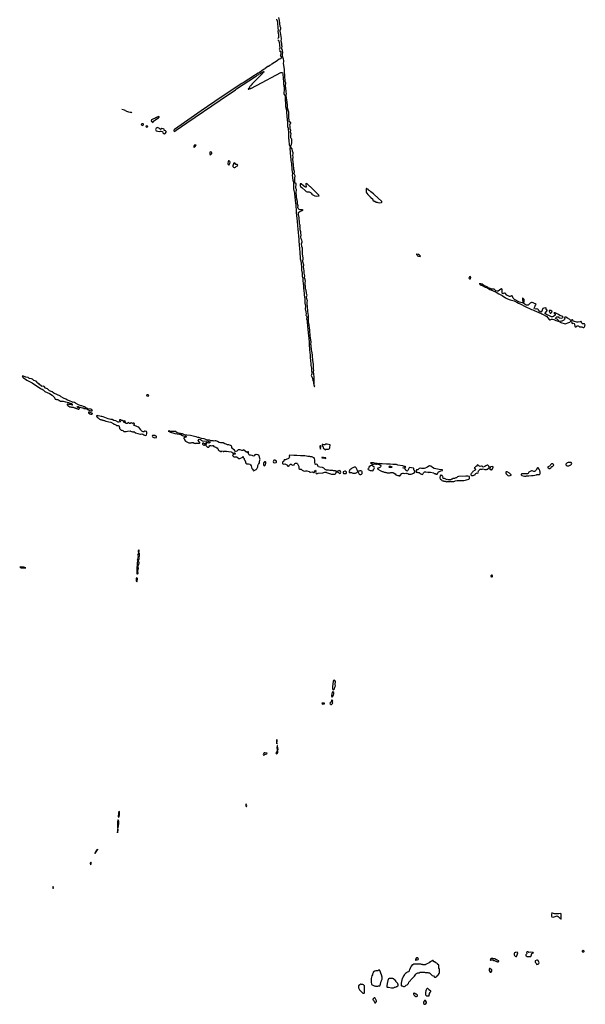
# Model space of a CAD drawing. Header units: inches. Extents: x 2701622 to 2964296, y 496201 to 720542.
# Tile 226 of 256: x 2821214 to 2839338, y 609622 to 641173. Entities that reach past the tile are written whole.
import ezdxf

# ---------------------------------------------------------------- set-up
doc = ezdxf.new("R2010")
doc.units = ezdxf.units.IN
doc.header["$MEASUREMENT"] = 0
for name, color, linetype in [('C8621', 7, 'Continuous'), ('C8622', 7, 'Continuous'), ('C8623', 7, 'Continuous'), ('C8624', 7, 'Continuous'), ('C8630', 7, 'Continuous'), ('C8631', 7, 'Continuous'), ('C8632', 7, 'Continuous'), ('C8633', 7, 'Continuous')]:
    doc.layers.add(name, color=color, linetype=linetype)

msp = doc.modelspace()

# ---------------------------------------------------------------- linework, layer by layer
at = {"layer": 'C8621', "color": 4, "elevation": 4}
for points in [[(2829450, 618106), (2829442, 618030), (2829450, 617972), (2829457, 617990), (2829463, 618030)], [(2829470, 617918), (2829465, 617915), (2829460, 617900), (2829453, 617850), (2829467, 617770), (2829466, 617730), (2829437, 617683), (2829424, 617670), (2829434, 617654), (2829450, 617653), (2829470, 617666), (2829484, 617690), (2829485, 617725), (2829478, 617750), (2829490, 617774), (2829491, 617789), (2829490, 617846), (2829475, 617890)], [(2829070, 617682), (2829043, 617677), (2829033, 617670), (2829021, 617650), (2829019, 617630), (2829030, 617605), (2829083, 617637), (2829129, 617650), (2829142, 617670)], [(2828470, 616038), (2828462, 616030), (2828458, 616010), (2828459, 615990), (2828470, 615958), (2828478, 615962), (2828489, 615990)], [(2824390, 615806), (2824379, 615750), (2824377, 615690), (2824371, 615670), (2824371, 615631), (2824390, 615618), (2824410, 615694), (2824413, 615730), (2824410, 615788)], [(2824350, 615248), (2824343, 615190), (2824345, 615130), (2824350, 615114), (2824353, 615150), (2824370, 615194), (2824371, 615210), (2824370, 615238)], [(2824370, 615538), (2824353, 615470), (2824345, 615370), (2824350, 615274), (2824358, 615282), (2824370, 615285), (2824384, 615330), (2824393, 615430), (2824390, 615488)], [(2823710, 614588), (2823704, 614576), (2823688, 614570), (2823650, 614528), (2823640, 614500), (2823628, 614490), (2823625, 614470), (2823630, 614458), (2823650, 614482), (2823662, 614518), (2823670, 614519), (2823682, 614538), (2823690, 614541), (2823701, 614559), (2823716, 614570), (2823718, 614578)], [(2823490, 614179), (2823475, 614150), (2823474, 614130), (2823490, 614092), (2823502, 614130), (2823503, 614163), (2823497, 614177)], [(2822290, 613398), (2822274, 613390), (2822272, 613370), (2822272, 613350), (2822290, 613332), (2822296, 613370)]]:
    msp.add_lwpolyline(points, close=True, dxfattribs=at)
at = {"layer": 'C8622', "color": 4, "elevation": 4}
for points in [[(2821305, 629755), (2821294, 629750), (2821302, 629730), (2821322, 629710), (2821445, 629625), (2821482, 629602), (2821550, 629573), (2821614, 629534), (2821756, 629436), (2821866, 629370), (2821902, 629342), (2821931, 629330), (2821962, 629310), (2822024, 629264), (2822170, 629193), (2822250, 629143), (2822332, 629070), (2822333, 629053), (2822350, 629014), (2822372, 629012), (2822390, 629002), (2822430, 629002), (2822454, 628990), (2822470, 628974), (2822490, 628974), (2822498, 628958), (2822510, 628954), (2822610, 628951), (2822685, 628925), (2822730, 628921), (2822774, 628910), (2822834, 628890), (2822871, 628871), (2822894, 628850), (2822898, 628838), (2822910, 628834), (2822913, 628827), (2822873, 628827), (2822850, 628838), (2822790, 628846), (2822770, 628858), (2822750, 628858), (2822734, 628850), (2822734, 628830), (2822754, 628810), (2822790, 628794), (2822814, 628770), (2822830, 628762), (2822850, 628762), (2822870, 628754), (2822930, 628754), (2822944, 628744), (2822970, 628734), (2822990, 628734), (2823004, 628724), (2823030, 628714), (2823050, 628714), (2823064, 628704), (2823090, 628694), (2823110, 628694), (2823122, 628698), (2823126, 628710), (2823122, 628722), (2823107, 628727), (2823102, 628742), (2823067, 628747), (2823062, 628762), (2823046, 628770), (2823090, 628782), (2823114, 628770), (2823118, 628758), (2823133, 628753), (2823170, 628751), (2823184, 628744), (2823227, 628733), (2823250, 628731), (2823270, 628718), (2823310, 628712), (2823334, 628714), (2823334, 628710), (2823350, 628705), (2823380, 628700), (2823386, 628686), (2823465, 628645), (2823490, 628638), (2823530, 628638), (2823548, 628650), (2823528, 628670), (2823490, 628689), (2823394, 628706), (2823382, 628702), (2823386, 628710), (2823333, 628733), (2823290, 628769), (2823257, 628777), (2823210, 628796), (2823170, 628804), (2823077, 628837), (2823001, 628881), (2822969, 628909), (2822953, 628913), (2822930, 628909), (2822910, 628912), (2822810, 628961), (2822775, 628975), (2822750, 628978), (2822690, 629013), (2822620, 629040), (2822544, 629090), (2822522, 629110), (2822310, 629205), (2822250, 629249), (2822170, 629283), (2822132, 629310), (2822101, 629341), (2822039, 629370), (2822002, 629422), (2821970, 629430), (2821930, 629424), (2821910, 629434), (2821850, 629481), (2821823, 629510), (2821790, 629530), (2821744, 629590), (2821670, 629616), (2821625, 629650), (2821590, 629664), (2821530, 629672), (2821510, 629681), (2821482, 629702), (2821410, 629715), (2821338, 629750)], [(2825290, 629155), (2825281, 629130), (2825284, 629124), (2825290, 629118), (2825330, 629105), (2825343, 629117), (2825349, 629130), (2825330, 629149)], [(2823450, 628598), (2823422, 628598), (2823414, 628590), (2823414, 628570), (2823464, 628544), (2823490, 628534), (2823530, 628534), (2823542, 628538), (2823546, 628550)], [(2823710, 628486), (2823678, 628482), (2823674, 628470), (2823678, 628458), (2823694, 628450), (2823694, 628430), (2823730, 628414), (2823774, 628370), (2823790, 628362), (2823810, 628362), (2823833, 628353), (2823852, 628352), (2823870, 628342), (2823890, 628342), (2823910, 628332), (2823931, 628331), (2823970, 628312), (2823990, 628311), (2824065, 628285), (2824131, 628271), (2824214, 628230), (2824233, 628213), (2824250, 628212), (2824294, 628190), (2824313, 628173), (2824370, 628172), (2824390, 628162), (2824402, 628150), (2824402, 628130), (2824410, 628114), (2824415, 628075), (2824440, 628040), (2824464, 628024), (2824490, 628022), (2824514, 628010), (2824550, 627972), (2824610, 627972), (2824630, 627982), (2824670, 627992), (2824750, 627994), (2824764, 627984), (2824793, 627973), (2824812, 627972), (2824830, 627962), (2824856, 627964), (2824870, 627974), (2824930, 627938), (2825070, 627891), (2825090, 627891), (2825130, 627902), (2825156, 627896), (2825192, 627870), (2825230, 627851), (2825270, 627856), (2825281, 627870), (2825292, 627910), (2825289, 627949), (2825272, 627972), (2825230, 627988), (2825213, 627987), (2825190, 627966), (2825170, 627966), (2825126, 627986), (2825106, 628006), (2825094, 628030), (2825032, 628112), (2824990, 628125), (2824950, 628149), (2824910, 628155), (2824878, 628170), (2824866, 628190), (2824890, 628214), (2824898, 628230), (2824870, 628246), (2824850, 628246), (2824830, 628226), (2824820, 628240), (2824790, 628255), (2824750, 628238), (2824730, 628238), (2824706, 628250), (2824690, 628266), (2824682, 628250), (2824662, 628238), (2824650, 628234), (2824630, 628236), (2824595, 628250), (2824588, 628268), (2824546, 628270), (2824542, 628282), (2824526, 628290), (2824542, 628298), (2824546, 628310), (2824506, 628330), (2824474, 628334), (2824446, 628350), (2824432, 628352), (2824414, 628350), (2824414, 628330), (2824434, 628310), (2824442, 628290), (2824390, 628275), (2824370, 628279), (2824294, 628314), (2824226, 628330), (2824178, 628358), (2824130, 628362), (2824095, 628375), (2824050, 628384), (2823890, 628444), (2823850, 628454), (2823830, 628454), (2823786, 628470), (2823730, 628478)], [(2824570, 628314), (2824554, 628310), (2824558, 628278), (2824590, 628274), (2824606, 628290), (2824598, 628310)], [(2826006, 627994), (2825974, 627990), (2826014, 627974), (2826014, 627970), (2826190, 627916), (2826330, 627892), (2826354, 627894), (2826354, 627890), (2826380, 627880), (2826430, 627845), (2826490, 627832), (2826512, 627832), (2826554, 627810), (2826510, 627786), (2826490, 627786), (2826474, 627770), (2826474, 627750), (2826492, 627732), (2826494, 627710), (2826530, 627672), (2826571, 627651), (2826590, 627632), (2826633, 627613), (2826690, 627618), (2826710, 627612), (2826730, 627622), (2826770, 627622), (2826804, 627604), (2826830, 627602), (2826850, 627592), (2826870, 627602), (2826930, 627598), (2826978, 627602), (2826986, 627610), (2826986, 627630), (2826949, 627649), (2826946, 627670), (2826928, 627690), (2826970, 627732), (2826984, 627724), (2827016, 627716), (2827030, 627702), (2827054, 627690), (2827058, 627678), (2827070, 627674), (2827190, 627671), (2827218, 627678), (2827270, 627652), (2827311, 627651), (2827322, 627630), (2827310, 627618), (2827290, 627609), (2827270, 627608), (2827250, 627618), (2827182, 627618), (2827174, 627610), (2827178, 627598), (2827194, 627590), (2827193, 627567), (2827178, 627562), (2827174, 627530), (2827230, 627474), (2827270, 627474), (2827290, 627494), (2827308, 627532), (2827330, 627532), (2827350, 627514), (2827390, 627531), (2827410, 627532), (2827440, 627500), (2827464, 627484), (2827490, 627472), (2827510, 627472), (2827518, 627458), (2827551, 627451), (2827554, 627430), (2827572, 627412), (2827574, 627390), (2827610, 627354), (2827630, 627354), (2827650, 627334), (2827682, 627338), (2827690, 627354), (2827732, 627352), (2827738, 627338), (2827750, 627334), (2827770, 627342), (2827810, 627342), (2827830, 627334), (2827850, 627342), (2827910, 627338), (2827985, 627325), (2828011, 627311), (2828050, 627274), (2828070, 627274), (2828088, 627292), (2828110, 627294), (2828122, 627270), (2828114, 627250), (2828110, 627246), (2828070, 627246), (2828058, 627242), (2828054, 627230), (2828034, 627210), (2828074, 627170), (2828090, 627165), (2828160, 627160), (2828212, 627132), (2828230, 627114), (2828270, 627112), (2828362, 627158), (2828366, 627170), (2828373, 627173), (2828374, 627150), (2828390, 627134), (2828402, 627110), (2828402, 627090), (2828410, 627074), (2828433, 627053), (2828440, 627040), (2828464, 626964), (2828490, 626946), (2828550, 626943), (2828591, 626931), (2828611, 626910), (2828634, 626874), (2828651, 626791), (2828672, 626770), (2828690, 626734), (2828710, 626714), (2828730, 626722), (2828750, 626742), (2828790, 626756), (2828818, 626782), (2828845, 626850), (2828850, 626892), (2828870, 626932), (2828880, 626940), (2828898, 626970), (2828898, 627030), (2828906, 627050), (2828906, 627070), (2828918, 627090), (2828909, 627109), (2828897, 627170), (2828889, 627190), (2828874, 627214), (2828850, 627229), (2828790, 627243), (2828780, 627240), (2828753, 627227), (2828730, 627195), (2828710, 627189), (2828666, 627210), (2828610, 627222), (2828583, 627223), (2828558, 627238), (2828547, 627273), (2828542, 627322), (2828530, 627326), (2828518, 627322), (2828512, 627308), (2828490, 627308), (2828482, 627322), (2828450, 627326), (2828446, 627330), (2828446, 627350), (2828430, 627366), (2828410, 627366), (2828402, 627382), (2828390, 627386), (2828370, 627366), (2828330, 627366), (2828274, 627386), (2828210, 627386), (2828174, 627350), (2828142, 627338), (2828130, 627326), (2828122, 627342), (2828108, 627348), (2828102, 627382), (2828050, 627408), (2828028, 627430), (2828008, 627468), (2828008, 627490), (2827998, 627510), (2827970, 627529), (2827913, 627547), (2827870, 627554), (2827832, 627572), (2827784, 627584), (2827730, 627619), (2827690, 627614), (2827650, 627615), (2827610, 627629), (2827553, 627653), (2827526, 627670), (2827504, 627676), (2827476, 627676), (2827450, 627668), (2827410, 627679), (2827343, 627683), (2827297, 627697), (2827236, 627696), (2827130, 627739), (2827036, 627756), (2826950, 627789), (2826925, 627785), (2826866, 627810), (2826817, 627817), (2826690, 627854), (2826570, 627857), (2826523, 627863), (2826470, 627879), (2826455, 627890), (2826430, 627898), (2826382, 627902), (2826366, 627906), (2826366, 627910), (2826303, 627923), (2826259, 627939), (2826210, 627972), (2826133, 627973), (2826090, 627982), (2826042, 627982)], [(2825550, 627848), (2825470, 627846), (2825454, 627830), (2825465, 627805), (2825510, 627782), (2825530, 627778), (2825590, 627782), (2825598, 627790), (2825596, 627816), (2825590, 627826), (2825570, 627826)], [(2827118, 627598), (2827082, 627598), (2827074, 627590), (2827074, 627570), (2827094, 627550), (2827110, 627542), (2827130, 627542), (2827138, 627542), (2827147, 627553), (2827162, 627558), (2827166, 627570), (2827162, 627582), (2827130, 627586)], [(2829090, 627006), (2829058, 627002), (2829053, 626987), (2829038, 626982), (2829024, 626956), (2829022, 626910), (2829034, 626890), (2829050, 626882), (2829066, 626890), (2829086, 626910), (2829086, 626930), (2829106, 626950), (2829106, 626990)], [(2829390, 627058), (2829370, 627058), (2829351, 627049), (2829342, 627038), (2829336, 627010), (2829350, 626982), (2829390, 626976), (2829430, 626982), (2829447, 626993), (2829446, 627030)], [(2825030, 624088), (2825002, 624038), (2824994, 624010), (2824995, 623990), (2825007, 623970), (2825006, 623954), (2824995, 623930), (2824985, 623890), (2824994, 623870), (2824981, 623859), (2824978, 623850), (2824987, 623830), (2824973, 623770), (2824982, 623730), (2824963, 623590), (2824971, 623550), (2824963, 623430), (2824970, 623411), (2824990, 623411), (2825005, 623430), (2825000, 623500), (2825020, 623590), (2825003, 623650), (2825032, 623710), (2825040, 623770), (2825030, 623802), (2825019, 623819), (2825006, 623830), (2825028, 623850), (2825026, 623870), (2825043, 623890), (2825049, 623910), (2825045, 623930), (2825030, 623945), (2825018, 623950), (2825050, 623983), (2825058, 624010), (2825052, 624072)], [(2825030, 624186), (2825026, 624170), (2825005, 624150), (2825010, 624125), (2825025, 624110), (2825030, 624094), (2825046, 624150)], [(2821250, 623637), (2821214, 623630), (2821227, 623627), (2821250, 623609), (2821390, 623603), (2821408, 623610), (2821350, 623629)], [(2824970, 623289), (2824950, 623275), (2824945, 623230), (2824951, 623210), (2824951, 623190), (2824970, 623162), (2824981, 623190), (2824978, 623210), (2824989, 623250), (2824989, 623270)]]:
    msp.add_lwpolyline(points, close=True, dxfattribs=at)
msp.add_lwpolyline([(2830000, 627213), (2829870, 627214), (2829853, 627207), (2829852, 627190), (2829862, 627170), (2829844, 627136), (2829824, 627116), (2829750, 627075), (2829727, 627067), (2829690, 627066), (2829682, 627050), (2829682, 627030), (2829670, 627018), (2829650, 627009), (2829631, 626990), (2829631, 626970), (2829636, 626950), (2829643, 626943), (2829670, 626931), (2829710, 626936), (2829771, 626911), (2829783, 626903), (2829810, 626867), (2829830, 626863), (2829850, 626878), (2829860, 626900), (2829890, 626932), (2829910, 626934), (2829934, 626910), (2829970, 626898), (2830000, 626909)], dxfattribs=at)
at = {"layer": 'C8623', "color": 4, "elevation": 4}
for points in [[(2829585, 640000), (2829593, 639970), (2829594, 639950), (2829587, 639933), (2829577, 639923), (2829530, 639904), (2829490, 639879), (2829463, 639857), (2829295, 639745), (2829270, 639734), (2829250, 639715), (2829230, 639708), (2829190, 639675), (2829170, 639668), (2829082, 639610), (2829066, 639594), (2829050, 639588), (2828896, 639484), (2828850, 639459), (2828835, 639445), (2828772, 639410), (2828737, 639383), (2828372, 639150), (2828337, 639123), (2827670, 638689), (2827027, 638250), (2826170, 637652), (2826156, 637630), (2826153, 637610), (2826170, 637589), (2826223, 637637), (2826571, 637869), (2827641, 638599), (2828131, 638929), (2828165, 638955), (2828765, 639355), (2828803, 639377), (2828824, 639396), (2828854, 639406), (2828870, 639422), (2828930, 639452), (2828949, 639471), (2828982, 639478), (2828988, 639492), (2829022, 639498), (2829026, 639510), (2829034, 639510), (2829034, 639490), (2829018, 639482), (2829010, 639466), (2828998, 639462), (2828994, 639450), (2828654, 639110), (2828654, 639090), (2828638, 639082), (2828633, 639067), (2828618, 639062), (2828613, 639047), (2828598, 639042), (2828593, 639027), (2828574, 639010), (2828573, 638987), (2828558, 638982), (2828554, 638966), (2828538, 638962), (2828534, 638950), (2828542, 638942), (2828550, 638942), (2828566, 638950), (2828566, 638954), (2828595, 638965), (2828618, 638970), (2828637, 638983), (2828702, 639010), (2828718, 639022), (2828819, 639070), (2829582, 639478), (2829610, 639482), (2829632, 639472), (2829643, 639430), (2829669, 639170), (2829666, 639110), (2829686, 638990), (2829684, 638950), (2829691, 638890), (2829683, 638850), (2829682, 638810), (2829690, 638772), (2829706, 638750), (2829717, 638697), (2829731, 638390), (2829758, 638278), (2829758, 638210), (2829770, 638074), (2829788, 637970), (2829795, 637870), (2829791, 637790), (2829796, 637750), (2829813, 637693), (2829827, 637530), (2829831, 637469), (2829828, 637370), (2829836, 637336), (2829839, 637270), (2829853, 637210), (2829850, 637170), (2829880, 637100), (2829869, 637050), (2829884, 636930), (2829893, 636770), (2829902, 636710), (2829902, 636650), (2829919, 636570), (2829930, 636374), (2829951, 636230), (2829948, 636190), (2829970, 636034), (2829984, 635970), (2829991, 635749), (2830000, 635702)], [(2830000, 636382), (2829992, 636532), (2829971, 636690), (2829976, 636770), (2829967, 636830), (2829973, 636870), (2829973, 636910), (2829955, 636955), (2829945, 637030), (2829936, 637050), (2829903, 637083), (2829897, 637097), (2829896, 637110), (2829925, 637170), (2829935, 637230), (2829938, 637290), (2829930, 637344), (2829910, 637370), (2829901, 637390), (2829901, 637470), (2829909, 637510), (2829889, 637570), (2829904, 637630), (2829884, 637664), (2829876, 637690), (2829880, 637750), (2829872, 637810), (2829882, 637838), (2829898, 637850), (2829902, 637870), (2829858, 637898), (2829851, 637911), (2829845, 637945), (2829836, 638036), (2829834, 638166), (2829839, 638210), (2829818, 638270), (2829800, 638350), (2829793, 638447), (2829773, 638610), (2829758, 638670), (2829755, 638750), (2829758, 638810), (2829751, 638850), (2829755, 638895), (2829735, 639050), (2829741, 639150), (2829725, 639190), (2829716, 639236), (2829715, 639345), (2829705, 639410), (2829704, 639490), (2829694, 639550), (2829696, 639590), (2829665, 639770), (2829679, 639830), (2829680, 639870), (2829671, 639911), (2829655, 639935), (2829640, 640000)], [(2824808, 638192), (2824797, 638197), (2824750, 638200), (2824710, 638210), (2824650, 638230), (2824573, 638273), (2824490, 638291)]]:
    msp.add_lwpolyline(points, dxfattribs=at)
for points in [[(2825670, 638066), (2825644, 638056), (2825630, 638046), (2825610, 638046), (2825590, 638026), (2825570, 638026), (2825552, 638008), (2825533, 638007), (2825504, 637996), (2825480, 637980), (2825438, 637962), (2825432, 637930), (2825490, 637874), (2825495, 637910), (2825501, 637919), (2825578, 637970), (2825594, 637986), (2825666, 638030), (2825686, 638050), (2825682, 638062)], [(2825150, 637840), (2825126, 637834), (2825116, 637830), (2825103, 637817), (2825102, 637810), (2825130, 637789), (2825150, 637786), (2825170, 637789), (2825186, 637810), (2825180, 637830), (2825170, 637838)], [(2825267, 637770), (2825259, 637750), (2825270, 637740), (2825290, 637733), (2825310, 637736), (2825321, 637750), (2825310, 637764)], [(2825630, 637714), (2825609, 637711), (2825587, 637693), (2825570, 637650), (2825572, 637630), (2825590, 637614), (2825690, 637588), (2825730, 637605), (2825750, 637604), (2825785, 637585), (2825801, 637550), (2825830, 637522), (2825850, 637514), (2825870, 637518), (2825890, 637536), (2825907, 637570), (2825912, 637590), (2825890, 637612), (2825847, 637627), (2825849, 637650), (2825815, 637675), (2825770, 637687), (2825730, 637659), (2825710, 637669), (2825691, 637691)], [(2826830, 637158), (2826810, 637144), (2826791, 637110), (2826792, 637092), (2826810, 637091), (2826830, 637099), (2826872, 637152)], [(2827330, 636935), (2827310, 636923), (2827304, 636910), (2827303, 636890), (2827310, 636851), (2827330, 636844), (2827367, 636890), (2827370, 636910), (2827355, 636930)], [(2827930, 636647), (2827910, 636645), (2827899, 636630), (2827887, 636570), (2827888, 636548), (2827903, 636530), (2827910, 636526), (2827930, 636527), (2827950, 636570), (2827955, 636610), (2827950, 636630)], [(2828090, 636583), (2828070, 636570), (2828064, 636556), (2828046, 636490), (2828049, 636470), (2828068, 636448), (2828090, 636440), (2828110, 636438), (2828130, 636443), (2828165, 636475), (2828189, 636490), (2828199, 636510), (2828175, 636530), (2828150, 636529), (2828137, 636537), (2828117, 636570)]]:
    msp.add_lwpolyline(points, close=True, dxfattribs=at)
at = {"layer": 'C8624', "color": 4, "elevation": 4}
for points in [[(2829490, 640584), (2829505, 640595), (2829513, 640607), (2829520, 640650), (2829519, 640690), (2829499, 640790), (2829506, 640850), (2829499, 640890), (2829500, 640960), (2829487, 641007), (2829488, 641070), (2829476, 641136), (2829459, 641159), (2829450, 641164), (2829430, 641164)], [(2829640, 640000), (2829633, 640030), (2829634, 640070), (2829647, 640110), (2829632, 640190), (2829618, 640238), (2829617, 640270), (2829625, 640310), (2829614, 640350), (2829609, 640411), (2829595, 640490), (2829598, 640570), (2829594, 640630), (2829578, 640698), (2829563, 640803), (2829563, 640830), (2829580, 640890), (2829578, 640910), (2829558, 640958), (2829543, 641150), (2829522, 641242)], [(2829530, 640230), (2829550, 640234), (2829562, 640270), (2829551, 640350), (2829551, 640390), (2829530, 640490), (2829505, 640510), (2829490, 640532)], [(2829530, 640173), (2829550, 640171), (2829562, 640162), (2829579, 640130), (2829580, 640070), (2829562, 640030), (2829570, 640026), (2829584, 640004), (2829585, 640000)]]:
    msp.add_lwpolyline(points, dxfattribs=at)
at = {"layer": 'C8630', "color": 4, "elevation": 4}
for points in [[(2832192, 610000), (2832210, 609982), (2832230, 609974), (2832250, 609974), (2832258, 609990), (2832258, 610000)], [(2834218, 610000), (2834214, 609990), (2834214, 609930), (2834250, 609894), (2834330, 609894), (2834338, 609910), (2834338, 609930), (2834347, 609953), (2834348, 609970), (2834363, 610000)]]:
    msp.add_lwpolyline(points, dxfattribs=at)
for points in [[(2833850, 609986), (2833834, 609970), (2833834, 609950), (2833844, 609924), (2833874, 609890), (2833910, 609874), (2833930, 609874), (2833950, 609882), (2833966, 609890), (2833966, 609910), (2833930, 609946), (2833910, 609946), (2833890, 609966), (2833870, 609966)], [(2832590, 609828), (2832573, 609827), (2832534, 609790), (2832534, 609770), (2832552, 609752), (2832590, 609674), (2832610, 609674), (2832646, 609710), (2832648, 609730), (2832600, 609820)], [(2834190, 609746), (2834170, 609726), (2834152, 609690), (2834153, 609653), (2834184, 609624), (2834210, 609622), (2834230, 609634), (2834246, 609670), (2834246, 609690), (2834222, 609742)]]:
    msp.add_lwpolyline(points, close=True, dxfattribs=at)
at = {"layer": 'C8631', "color": 4, "elevation": 4}
for points in [[(2831277, 620000), (2831270, 619995), (2831259, 619970), (2831239, 619810), (2831240, 619730), (2831250, 619711), (2831270, 619703), (2831290, 619716), (2831298, 619730), (2831313, 619787), (2831332, 619830), (2831328, 619870), (2831331, 619971), (2831317, 619997), (2831311, 620000)], [(2832258, 610000), (2832258, 610110), (2832266, 610130), (2832266, 610210), (2832226, 610250), (2832210, 610258), (2832170, 610258), (2832150, 610266), (2832110, 610248), (2832072, 610210), (2832072, 610150), (2832102, 610090), (2832192, 610000)], [(2834363, 610000), (2834368, 610012), (2834386, 610030), (2834386, 610050), (2834370, 610066), (2834350, 610066), (2834342, 610082), (2834330, 610086), (2834290, 610126), (2834270, 610126), (2834258, 610122), (2834253, 610107), (2834234, 610090), (2834233, 610053), (2834224, 610036), (2834222, 610010), (2834218, 610000)]]:
    msp.add_lwpolyline(points, dxfattribs=at)
for points in [[(2831228, 619368), (2831210, 619364), (2831191, 619310), (2831151, 619270), (2831159, 619250), (2831190, 619231), (2831210, 619231), (2831230, 619245), (2831245, 619270), (2831237, 619297), (2831229, 619311), (2831248, 619350)], [(2831250, 619632), (2831230, 619623), (2831226, 619614), (2831206, 619530), (2831210, 619498), (2831230, 619462), (2831273, 619527), (2831283, 619583), (2831276, 619616)], [(2830910, 619275), (2830891, 619270), (2830901, 619250), (2830910, 619246), (2830930, 619243), (2830970, 619249), (2830978, 619250), (2830986, 619270)], [(2838270, 612558), (2838266, 612554), (2838256, 612510), (2838256, 612450), (2838266, 612426), (2838310, 612419), (2838432, 612452), (2838471, 612431), (2838550, 612354), (2838562, 612358), (2838566, 612370), (2838566, 612510), (2838562, 612522), (2838535, 612535), (2838490, 612518), (2838350, 612522), (2838315, 612535)], [(2837150, 611298), (2837110, 611282), (2837090, 611282), (2837066, 611274), (2837058, 611250), (2837058, 611210), (2837066, 611186), (2837090, 611162), (2837110, 611152), (2837130, 611152), (2837142, 611170), (2837175, 611270), (2837170, 611286)], [(2837490, 611304), (2837470, 611304), (2837462, 611298), (2837456, 611290), (2837465, 611250), (2837452, 611230), (2837438, 611222), (2837431, 611210), (2837431, 611190), (2837445, 611170), (2837470, 611151), (2837549, 611151), (2837590, 611158), (2837605, 611175), (2837626, 611254), (2837650, 611266), (2837678, 611270), (2837670, 611286), (2837650, 611278), (2837586, 611294), (2837530, 611282), (2837510, 611299)], [(2839270, 611348), (2839242, 611330), (2839242, 611310), (2839246, 611306), (2839290, 611302), (2839306, 611310), (2839306, 611330)], [(2834450, 611026), (2834438, 611022), (2834430, 611006), (2834398, 611002), (2834390, 610986), (2834358, 610982), (2834353, 610967), (2834338, 610962), (2834333, 610947), (2834298, 610942), (2834290, 610926), (2834258, 610922), (2834250, 610906), (2834218, 610902), (2834210, 610886), (2834133, 610887), (2834116, 610896), (2834090, 610898), (2834070, 610906), (2834010, 610908), (2833830, 610906), (2833810, 610886), (2833790, 610886), (2833764, 610856), (2833760, 610840), (2833744, 610816), (2833740, 610800), (2833702, 610730), (2833693, 610707), (2833690, 610686), (2833670, 610666), (2833634, 610650), (2833610, 610626), (2833574, 610610), (2833534, 610570), (2833534, 610550), (2833514, 610530), (2833514, 610510), (2833494, 610490), (2833494, 610470), (2833474, 610450), (2833474, 610430), (2833462, 610410), (2833462, 610390), (2833453, 610367), (2833452, 610330), (2833442, 610310), (2833442, 610290), (2833434, 610270), (2833434, 610230), (2833453, 610213), (2833472, 610212), (2833513, 610193), (2833547, 610193), (2833570, 610202), (2833603, 610237), (2833626, 610250), (2833670, 610294), (2833686, 610330), (2833735, 610385), (2833749, 610411), (2833860, 610520), (2833909, 610591), (2833930, 610612), (2833968, 610632), (2834010, 610634), (2834050, 610652), (2834190, 610652), (2834210, 610642), (2834290, 610642), (2834313, 610633), (2834350, 610632), (2834434, 610550), (2834474, 610530), (2834510, 610494), (2834550, 610494), (2834562, 610498), (2834567, 610513), (2834582, 610518), (2834587, 610533), (2834602, 610538), (2834607, 610553), (2834622, 610558), (2834627, 610573), (2834642, 610578), (2834646, 610610), (2834662, 610618), (2834666, 610630), (2834666, 610750), (2834662, 610762), (2834646, 610770), (2834646, 610870), (2834642, 610882), (2834627, 610887), (2834622, 610902), (2834607, 610907), (2834602, 610922), (2834587, 610927), (2834582, 610942), (2834547, 610947), (2834542, 610962), (2834527, 610967), (2834522, 610982), (2834487, 610987), (2834482, 611002), (2834467, 611007), (2834462, 611022)], [(2833967, 611107), (2833933, 611107), (2833894, 611070), (2833894, 611050), (2833898, 611038), (2833910, 611034), (2833930, 611042), (2833950, 611042), (2833980, 611060), (2833988, 611070), (2833987, 611087)], [(2836370, 611088), (2836330, 611088), (2836302, 611070), (2836294, 611050), (2836298, 611038), (2836310, 611034), (2836330, 611042), (2836370, 611042), (2836406, 611026), (2836430, 611022), (2836490, 610992), (2836510, 610994), (2836525, 610985), (2836550, 610982), (2836566, 610990), (2836566, 611010), (2836527, 611027), (2836510, 611046), (2836490, 611046), (2836476, 611056), (2836435, 611075), (2836390, 611078)], [(2837810, 611038), (2837790, 611038), (2837734, 611010), (2837732, 610970), (2837752, 610950), (2837772, 610912), (2837790, 610902), (2837810, 610905), (2837830, 610912), (2837848, 610930), (2837858, 610950), (2837828, 611028)], [(2832730, 610722), (2832710, 610715), (2832690, 610699), (2832670, 610694), (2832630, 610695), (2832590, 610682), (2832542, 610650), (2832542, 610630), (2832522, 610590), (2832522, 610570), (2832502, 610530), (2832492, 610490), (2832472, 610450), (2832472, 610350), (2832478, 610330), (2832482, 610270), (2832490, 610254), (2832570, 610212), (2832590, 610212), (2832610, 610202), (2832690, 610202), (2832710, 610212), (2832750, 610214), (2832778, 610270), (2832778, 610290), (2832788, 610310), (2832788, 610330), (2832808, 610370), (2832808, 610390), (2832828, 610430), (2832829, 610490), (2832805, 610565), (2832750, 610706)], [(2836290, 610766), (2836270, 610766), (2836262, 610750), (2836262, 610710), (2836290, 610654), (2836310, 610654), (2836330, 610662), (2836348, 610690), (2836346, 610730), (2836310, 610746)], [(2833050, 610448), (2833030, 610438), (2833011, 610389), (2832988, 610290), (2832976, 610216), (2832982, 610182), (2832992, 610172), (2833030, 610171), (2833130, 610152), (2833187, 610153), (2833210, 610162), (2833228, 610172), (2833247, 610173), (2833276, 610184), (2833288, 610192), (2833307, 610193), (2833330, 610214), (2833342, 610218), (2833346, 610250), (2833342, 610262), (2833326, 610270), (2833326, 610290), (2833286, 610330), (2833282, 610342), (2833266, 610350), (2833266, 610370), (2833226, 610410), (2833222, 610422), (2833206, 610430), (2833202, 610442), (2833167, 610447)]]:
    msp.add_lwpolyline(points, close=True, dxfattribs=at)
at = {"layer": 'C8632', "color": 4, "elevation": 4}
for points in [[(2830568, 630000), (2830567, 629910), (2830574, 629890), (2830579, 629830), (2830561, 629790), (2830557, 629770), (2830564, 629750), (2830601, 629690), (2830610, 629614), (2830625, 629565), (2830630, 629514), (2830642, 629490), (2830650, 629414), (2830662, 629418), (2830666, 629430), (2830658, 629438), (2830655, 629455), (2830655, 629690), (2830649, 629750), (2830637, 629790), (2830639, 629830), (2830633, 629890), (2830638, 629942), (2830625, 629990), (2830626, 630000)], [(2830000, 626909), (2830010, 626912), (2830029, 626951), (2830050, 626966), (2830090, 626963), (2830120, 626940), (2830160, 626860), (2830162, 626790), (2830190, 626772), (2830233, 626773), (2830260, 626740), (2830282, 626722), (2830326, 626706), (2830370, 626715), (2830410, 626716), (2830490, 626691), (2830510, 626678), (2830530, 626676), (2830590, 626685), (2830630, 626666), (2830650, 626666), (2830658, 626670), (2830664, 626710), (2830690, 626734), (2830702, 626710), (2830705, 626690), (2830692, 626670), (2830712, 626630), (2830730, 626621), (2830773, 626647), (2830929, 626651), (2830990, 626678), (2831030, 626672), (2831050, 626662), (2831077, 626657), (2831170, 626622), (2831210, 626612), (2831307, 626613), (2831330, 626622), (2831346, 626630), (2831346, 626650), (2831366, 626670), (2831362, 626702), (2831346, 626710), (2831330, 626715), (2831270, 626718), (2831250, 626728), (2831150, 626728), (2831110, 626742), (2831043, 626743), (2831000, 626760), (2830957, 626797), (2830919, 626819), (2830830, 626835), (2830790, 626849), (2830750, 626918), (2830743, 626923), (2830730, 626929), (2830690, 626919), (2830683, 626930), (2830672, 626990), (2830667, 627030), (2830669, 627070), (2830657, 627117), (2830650, 627128), (2830626, 627130), (2830606, 627150), (2830570, 627166), (2830533, 627167), (2830510, 627175), (2830450, 627174), (2830406, 627190), (2830350, 627202), (2830210, 627197), (2830090, 627212), (2830000, 627213)], [(2831311, 620000), (2831290, 620010), (2831277, 620000)]]:
    msp.add_lwpolyline(points, dxfattribs=at)
for points in [[(2831066, 627574), (2831028, 627572), (2830990, 627554), (2830950, 627546), (2830930, 627562), (2830910, 627562), (2830903, 627550), (2830902, 627530), (2830910, 627514), (2830934, 627490), (2830934, 627470), (2830942, 627450), (2831010, 627392), (2831030, 627412), (2831044, 627416), (2831110, 627415), (2831130, 627421), (2831141, 627430), (2831152, 627450), (2831154, 627486), (2831165, 627530), (2831159, 627550)], [(2830850, 627528), (2830832, 627510), (2830832, 627490), (2830850, 627414), (2830858, 627430), (2830862, 627470), (2830862, 627510)], [(2830950, 627146), (2830910, 627146), (2830898, 627142), (2830894, 627130), (2830990, 627122), (2831010, 627114), (2831022, 627118), (2831026, 627130), (2830976, 627136)], [(2832490, 626975), (2832454, 626970), (2832490, 626954), (2832530, 626922), (2832550, 626925), (2832610, 626942), (2832630, 626934), (2832650, 626934), (2832662, 626938), (2832666, 626950), (2832610, 626955), (2832550, 626973)], [(2832732, 626948), (2832678, 626942), (2832674, 626930), (2832710, 626925), (2832750, 626905), (2832770, 626902), (2832782, 626890), (2832782, 626870), (2832771, 626849), (2832750, 626828), (2832710, 626806), (2832690, 626806), (2832674, 626790), (2832694, 626770), (2832770, 626732), (2832810, 626702), (2832830, 626692), (2832850, 626692), (2832890, 626674), (2832927, 626673), (2832944, 626664), (2832970, 626662), (2832990, 626652), (2833087, 626653), (2833110, 626662), (2833170, 626658), (2833190, 626651), (2833240, 626620), (2833270, 626586), (2833330, 626562), (2833338, 626562), (2833350, 626572), (2833372, 626572), (2833378, 626558), (2833390, 626554), (2833402, 626558), (2833406, 626570), (2833462, 626630), (2833490, 626646), (2833510, 626645), (2833550, 626632), (2833590, 626642), (2833610, 626634), (2833630, 626642), (2833650, 626634), (2833687, 626607), (2833753, 626607), (2833790, 626618), (2833838, 626642), (2833860, 626660), (2833886, 626690), (2833869, 626709), (2833866, 626730), (2833846, 626750), (2833847, 626787), (2833830, 626806), (2833772, 626808), (2833710, 626822), (2833691, 626809), (2833686, 626790), (2833671, 626770), (2833650, 626726), (2833630, 626706), (2833610, 626726), (2833590, 626726), (2833550, 626806), (2833488, 626810), (2833502, 626818), (2833510, 626834), (2833518, 626818), (2833550, 626814), (2833586, 626850), (2833570, 626858), (2833530, 626858), (2833493, 626873), (2833330, 626897), (2833290, 626915), (2833270, 626919), (2833170, 626922), (2833090, 626932), (2832970, 626932), (2832830, 626946), (2832770, 626944)], [(2838270, 626946), (2838250, 626938), (2838222, 626910), (2838214, 626890), (2838190, 626866), (2838138, 626842), (2838134, 626830), (2838138, 626818), (2838153, 626813), (2838158, 626798), (2838170, 626794), (2838210, 626794), (2838227, 626813), (2838242, 626818), (2838247, 626833), (2838270, 626854), (2838290, 626854), (2838316, 626884), (2838326, 626910), (2838306, 626930), (2838302, 626942)], [(2838890, 626986), (2838790, 626986), (2838754, 626970), (2838714, 626930), (2838714, 626910), (2838734, 626890), (2838750, 626882), (2838810, 626878), (2838830, 626885), (2838874, 626906), (2838898, 626930), (2838906, 626950)], [(2831470, 626722), (2831450, 626715), (2831425, 626715), (2831398, 626702), (2831394, 626690), (2831398, 626678), (2831430, 626662), (2831450, 626642), (2831470, 626632), (2831490, 626642), (2831508, 626670), (2831498, 626698), (2831478, 626718)], [(2831650, 626706), (2831630, 626706), (2831578, 626682), (2831574, 626650), (2831590, 626634), (2831670, 626634), (2831686, 626650), (2831686, 626670), (2831682, 626682), (2831670, 626686)], [(2831930, 626829), (2831910, 626824), (2831851, 626790), (2831830, 626768), (2831790, 626746), (2831782, 626730), (2831782, 626710), (2831762, 626690), (2831770, 626674), (2831790, 626654), (2831810, 626662), (2831850, 626662), (2831890, 626642), (2831970, 626645), (2832018, 626662), (2832046, 626694), (2832035, 626730), (2831994, 626814), (2831969, 626829)], [(2832150, 626718), (2832110, 626718), (2832090, 626708), (2832070, 626706), (2832054, 626690), (2832090, 626614), (2832110, 626602), (2832150, 626602), (2832166, 626610), (2832187, 626633), (2832187, 626687), (2832182, 626702)], [(2832490, 626884), (2832450, 626882), (2832412, 626850), (2832402, 626830), (2832402, 626810), (2832390, 626786), (2832374, 626770), (2832378, 626758), (2832446, 626726), (2832490, 626727), (2832530, 626721), (2832550, 626745), (2832575, 626790), (2832578, 626810), (2832569, 626829), (2832519, 626879)], [(2833130, 626826), (2833068, 626828), (2833046, 626850), (2833066, 626870), (2833094, 626870), (2833134, 626850), (2833134, 626830)], [(2834350, 626874), (2834292, 626850), (2834260, 626820), (2834210, 626801), (2834170, 626793), (2834095, 626795), (2834070, 626802), (2834025, 626795), (2834014, 626790), (2833972, 626748), (2833930, 626746), (2833914, 626730), (2833914, 626690), (2833918, 626678), (2833950, 626674), (2833970, 626662), (2834010, 626662), (2834030, 626652), (2834040, 626640), (2834070, 626622), (2834086, 626606), (2834110, 626602), (2834130, 626614), (2834149, 626651), (2834170, 626672), (2834190, 626682), (2834230, 626682), (2834291, 626671), (2834310, 626662), (2834329, 626671), (2834375, 626675), (2834471, 626651), (2834490, 626632), (2834532, 626632), (2834553, 626613), (2834587, 626613), (2834616, 626644), (2834624, 626676), (2834630, 626682), (2834670, 626695), (2834710, 626719), (2834766, 626730), (2834766, 626750), (2834659, 626759), (2834490, 626795), (2834441, 626821), (2834390, 626869)], [(2835890, 626908), (2835870, 626898), (2835852, 626870), (2835830, 626855), (2835786, 626814), (2835774, 626810), (2835810, 626792), (2835822, 626770), (2835804, 626736), (2835732, 626690), (2835722, 626670), (2835705, 626655), (2835690, 626626), (2835674, 626610), (2835674, 626590), (2835694, 626570), (2835710, 626562), (2835730, 626562), (2835748, 626572), (2835767, 626573), (2835796, 626584), (2835806, 626590), (2835806, 626610), (2835826, 626630), (2835870, 626654), (2835890, 626642), (2835906, 626650), (2835914, 626670), (2835908, 626690), (2835920, 626720), (2835937, 626743), (2835970, 626766), (2835990, 626772), (2836030, 626766), (2836070, 626782), (2836122, 626762), (2836130, 626754), (2836150, 626754), (2836176, 626764), (2836190, 626774), (2836210, 626774), (2836230, 626794), (2836242, 626798), (2836250, 626814), (2836262, 626818), (2836266, 626830), (2836248, 626870), (2836230, 626888), (2836210, 626898), (2836190, 626895), (2836150, 626882), (2836120, 626860), (2836070, 626838), (2836030, 626862), (2836010, 626869), (2835970, 626859), (2835946, 626866), (2835922, 626882), (2835910, 626898)], [(2836354, 626854), (2836312, 626848), (2836294, 626830), (2836292, 626808), (2836278, 626802), (2836274, 626790), (2836274, 626770), (2836290, 626754), (2836310, 626754), (2836330, 626742), (2836346, 626750), (2836356, 626764), (2836386, 626830), (2836382, 626842)], [(2836830, 626688), (2836810, 626688), (2836800, 626680), (2836792, 626670), (2836792, 626650), (2836804, 626624), (2836852, 626572), (2836890, 626558), (2836930, 626562), (2836962, 626578), (2836966, 626590), (2836946, 626610), (2836930, 626618), (2836910, 626642)], [(2837830, 626808), (2837810, 626808), (2837771, 626769), (2837753, 626727), (2837730, 626702), (2837710, 626695), (2837690, 626695), (2837630, 626714), (2837610, 626714), (2837570, 626699), (2837527, 626673), (2837511, 626629), (2837490, 626619), (2837430, 626625), (2837350, 626624), (2837300, 626620), (2837285, 626615), (2837282, 626610), (2837282, 626590), (2837307, 626567), (2837350, 626559), (2837390, 626545), (2837430, 626547), (2837450, 626551), (2837529, 626551), (2837615, 626565), (2837670, 626566), (2837770, 626591), (2837790, 626601), (2837870, 626598), (2837882, 626610), (2837889, 626630), (2837889, 626670), (2837879, 626730), (2837862, 626770)], [(2834710, 626586), (2834698, 626582), (2834684, 626556), (2834682, 626530), (2834674, 626510), (2834674, 626490), (2834690, 626454), (2834710, 626434), (2834733, 626433), (2834745, 626405), (2834770, 626392), (2834790, 626392), (2834810, 626382), (2834850, 626382), (2834890, 626362), (2834913, 626373), (2834990, 626374), (2835002, 626378), (2835010, 626394), (2835018, 626378), (2835030, 626374), (2835130, 626374), (2835156, 626384), (2835170, 626394), (2835230, 626402), (2835250, 626411), (2835270, 626405), (2835450, 626406), (2835535, 626425), (2835606, 626450), (2835627, 626473), (2835626, 626530), (2835616, 626536), (2835570, 626548), (2835530, 626548), (2835510, 626542), (2835270, 626538), (2835240, 626520), (2835210, 626488), (2835190, 626488), (2835147, 626467), (2835090, 626466), (2835072, 626448), (2835050, 626446), (2835030, 626426), (2834950, 626426), (2834930, 626438), (2834910, 626428), (2834830, 626466), (2834787, 626467), (2834775, 626535), (2834763, 626543), (2834750, 626566), (2834728, 626568), (2834722, 626582)], [(2836350, 623368), (2836330, 623368), (2836312, 623350), (2836313, 623333), (2836330, 623325), (2836350, 623325), (2836366, 623330), (2836368, 623350)]]:
    msp.add_lwpolyline(points, close=True, dxfattribs=at)
at = {"layer": 'C8633', "color": 4, "elevation": 4}
for points in [[(2830626, 630000), (2830633, 630050), (2830624, 630130), (2830603, 630250), (2830603, 630310), (2830593, 630350), (2830592, 630430), (2830573, 630550), (2830561, 630590), (2830555, 630735), (2830545, 630770), (2830553, 630850), (2830529, 630969), (2830521, 631050), (2830525, 631110), (2830516, 631150), (2830512, 631230), (2830496, 631290), (2830489, 631390), (2830473, 631490), (2830466, 631630), (2830473, 631693), (2830447, 631827), (2830452, 631890), (2830437, 631930), (2830421, 632110), (2830432, 632170), (2830417, 632217), (2830409, 632290), (2830421, 632350), (2830420, 632370), (2830404, 632410), (2830389, 632510), (2830377, 632550), (2830374, 632630), (2830366, 632690), (2830366, 632750), (2830372, 632790), (2830361, 632850), (2830343, 632903), (2830347, 632970), (2830333, 633050), (2830331, 633130), (2830306, 633250), (2830314, 633310), (2830292, 633410), (2830294, 633530), (2830274, 633670), (2830281, 633770), (2830272, 633848), (2830255, 633910), (2830245, 633990), (2830261, 634050), (2830261, 634070), (2830252, 634110), (2830233, 634153), (2830224, 634210), (2830229, 634270), (2830220, 634330), (2830221, 634370), (2830196, 634436), (2830197, 634510), (2830193, 634550), (2830199, 634570), (2830198, 634590), (2830195, 634610), (2830179, 634650), (2830166, 634830), (2830143, 634930), (2830146, 634990), (2830159, 635010), (2830191, 635029), (2830299, 635070), (2830278, 635078), (2830204, 635084), (2830174, 635094), (2830142, 635122), (2830129, 635150), (2830132, 635210), (2830119, 635270), (2830113, 635350), (2830089, 635469), (2830089, 635530), (2830074, 635630), (2830074, 635650), (2830089, 635710), (2830085, 635730), (2830066, 635770), (2830061, 635830), (2830069, 635871), (2830069, 635910), (2830034, 635950), (2830029, 635970), (2830026, 636110), (2830029, 636130), (2830041, 636150), (2830045, 636170), (2830015, 636210), (2830007, 636230), (2830016, 636310), (2830001, 636370), (2830000, 636382)], [(2830000, 635702), (2830017, 635617), (2830031, 635470), (2830044, 635390), (2830050, 635294), (2830058, 635258), (2830073, 635010), (2830089, 634889), (2830091, 634809), (2830105, 634710), (2830122, 634450), (2830134, 634374), (2830133, 634327), (2830144, 634270), (2830170, 633934), (2830184, 633850), (2830182, 633810), (2830195, 633750), (2830193, 633670), (2830205, 633570), (2830202, 633510), (2830227, 633447), (2830246, 633250), (2830246, 633150), (2830262, 633050), (2830268, 632950), (2830285, 632885), (2830287, 632790), (2830299, 632730), (2830308, 632630), (2830308, 632570), (2830322, 632490), (2830328, 632390), (2830326, 632346), (2830346, 632230), (2830355, 632150), (2830356, 632090), (2830371, 631990), (2830365, 631910), (2830388, 631810), (2830396, 631750), (2830388, 631710), (2830390, 631690), (2830411, 631649), (2830414, 631630), (2830408, 631588), (2830423, 631530), (2830430, 631434), (2830441, 631390), (2830441, 631330), (2830451, 631270), (2830457, 631130), (2830479, 630970), (2830475, 630930), (2830488, 630870), (2830486, 630794), (2830491, 630770), (2830491, 630710), (2830502, 630650), (2830505, 630590), (2830524, 630424), (2830524, 630350), (2830534, 630250), (2830531, 630230), (2830545, 630170), (2830548, 630090), (2830568, 630010), (2830568, 630000)]]:
    msp.add_lwpolyline(points, dxfattribs=at)
for points in [[(2830390, 635926), (2830384, 635916), (2830385, 635890), (2830398, 635830), (2830390, 635808), (2830370, 635809), (2830350, 635819), (2830307, 635847), (2830230, 635909), (2830210, 635914), (2830206, 635910), (2830196, 635870), (2830202, 635850), (2830213, 635830), (2830250, 635791), (2830368, 635690), (2830397, 635670), (2830430, 635660), (2830490, 635652), (2830535, 635635), (2830556, 635616), (2830580, 635580), (2830590, 635570), (2830670, 635531), (2830730, 635521), (2830790, 635525), (2830806, 635530), (2830798, 635538), (2830795, 635550), (2830530, 635815), (2830510, 635829), (2830430, 635908)], [(2832330, 635766), (2832318, 635762), (2832314, 635750), (2832314, 635650), (2832318, 635638), (2832334, 635630), (2832334, 635610), (2832373, 635573), (2832378, 635558), (2832390, 635554), (2832398, 635538), (2832410, 635534), (2832418, 635518), (2832434, 635510), (2832438, 635498), (2832454, 635490), (2832458, 635478), (2832470, 635474), (2832478, 635458), (2832494, 635450), (2832498, 635438), (2832514, 635430), (2832518, 635418), (2832534, 635410), (2832534, 635390), (2832570, 635354), (2832590, 635354), (2832634, 635330), (2832670, 635322), (2832690, 635312), (2832750, 635307), (2832810, 635316), (2832821, 635330), (2832815, 635350), (2832573, 635570), (2832558, 635578), (2832549, 635590), (2832461, 635661), (2832430, 635694), (2832395, 635715), (2832386, 635730), (2832362, 635742), (2832350, 635758)], [(2833942, 633658), (2833930, 633658), (2833927, 633653), (2833943, 633643), (2833948, 633630), (2833965, 633610), (2833990, 633591), (2834050, 633588), (2834055, 633590), (2834044, 633610), (2834024, 633630), (2833994, 633650)], [(2835650, 632941), (2835630, 632937), (2835615, 632905), (2835602, 632890), (2835625, 632870), (2835650, 632864), (2835662, 632870), (2835669, 632910), (2835661, 632930)], [(2835986, 632710), (2835934, 632710), (2835965, 632705), (2835967, 632690), (2836001, 632670), (2836037, 632657), (2836130, 632603), (2836200, 632580), (2836279, 632530), (2836359, 632499), (2836481, 632441), (2836563, 632390), (2836676, 632336), (2836781, 632261), (2836845, 632225), (2836930, 632196), (2837063, 632163), (2837144, 632124), (2837195, 632090), (2837276, 632056), (2837391, 631990), (2837611, 631890), (2837654, 631874), (2837701, 631850), (2837919, 631759), (2837930, 631749), (2837945, 631745), (2838100, 631660), (2838131, 631631), (2838190, 631556), (2838210, 631550), (2838250, 631575), (2838290, 631575), (2838330, 631564), (2838396, 631530), (2838470, 631508), (2838486, 631510), (2838479, 631530), (2838450, 631562), (2838434, 631574), (2838389, 631590), (2838386, 631610), (2838410, 631638), (2838430, 631651), (2838490, 631651), (2838493, 631633), (2838504, 631624), (2838570, 631611), (2838628, 631630), (2838615, 631650), (2838590, 631669), (2838519, 631699), (2838479, 631730), (2838414, 631754), (2838390, 631773), (2838370, 631777), (2838342, 631778), (2838332, 631770), (2838355, 631755), (2838371, 631731), (2838371, 631710), (2838318, 631662), (2838290, 631650), (2838270, 631648), (2838250, 631654), (2838170, 631690), (2838122, 631702), (2838070, 631734), (2838054, 631750), (2838049, 631769), (2838090, 631822), (2838118, 631850), (2838118, 631870), (2838088, 631890), (2838086, 631930), (2838076, 631936), (2838006, 631934), (2837978, 631922), (2837931, 631809), (2837910, 631805), (2837890, 631809), (2837850, 631844), (2837838, 631878), (2837820, 631900), (2837790, 631903), (2837750, 631899), (2837709, 631910), (2837702, 631930), (2837709, 631950), (2837729, 631990), (2837734, 632010), (2837766, 632050), (2837729, 632069), (2837670, 632098), (2837630, 632108), (2837610, 632108), (2837590, 632102), (2837572, 632090), (2837511, 632029), (2837497, 632023), (2837470, 632021), (2837448, 632028), (2837374, 632070), (2837362, 632090), (2837379, 632130), (2837374, 632210), (2837362, 632230), (2837330, 632258), (2837325, 632215), (2837330, 632182), (2837338, 632170), (2837341, 632130), (2837335, 632105), (2837310, 632095), (2837226, 632126), (2837066, 632206), (2837028, 632248), (2837010, 632304), (2836990, 632323), (2836970, 632326), (2836930, 632303), (2836910, 632302), (2836821, 632350), (2836770, 632407), (2836750, 632410), (2836710, 632395), (2836690, 632393), (2836672, 632412), (2836676, 632516), (2836668, 632548), (2836650, 632549), (2836630, 632536), (2836550, 632472), (2836510, 632472), (2836468, 632488), (2836415, 632535), (2836342, 632542), (2836270, 632572), (2836225, 632585), (2836224, 632590), (2836200, 632600), (2836190, 632611), (2836144, 632630), (2836101, 632641), (2836030, 632693), (2836010, 632703)], [(2838210, 631857), (2838186, 631854), (2838182, 631850), (2838185, 631830), (2838198, 631790), (2838210, 631772), (2838230, 631771), (2838250, 631785), (2838275, 631805), (2838264, 631830), (2838230, 631853)], [(2838690, 631639), (2838662, 631630), (2838676, 631616), (2838681, 631590), (2838675, 631570), (2838650, 631549), (2838590, 631514), (2838570, 631509), (2838514, 631506), (2838512, 631490), (2838552, 631470), (2838693, 631427), (2838730, 631438), (2838778, 631462), (2838837, 631483), (2838860, 631500), (2838870, 631514), (2838891, 631491), (2838902, 631470), (2838905, 631445), (2838930, 631442), (2838950, 631451), (2838977, 631437), (2838991, 631411), (2838992, 631392), (2839002, 631370), (2839002, 631350), (2839010, 631334), (2839050, 631334), (2839080, 631360), (2839110, 631362), (2839130, 631351), (2839150, 631331), (2839167, 631327), (2839230, 631334), (2839270, 631311), (2839290, 631311), (2839310, 631326), (2839328, 631350), (2839328, 631370), (2839338, 631390), (2839328, 631410), (2839310, 631422), (2839249, 631429), (2839228, 631450), (2839210, 631498), (2839190, 631498), (2839171, 631489), (2839110, 631485), (2839090, 631479), (2839070, 631479), (2838997, 631497), (2838957, 631517), (2838926, 631550), (2838910, 631554), (2838890, 631538), (2838870, 631538), (2838842, 631562), (2838770, 631609), (2838710, 631637)]]:
    msp.add_lwpolyline(points, close=True, dxfattribs=at)

doc.saveas('drawing.dxf')
